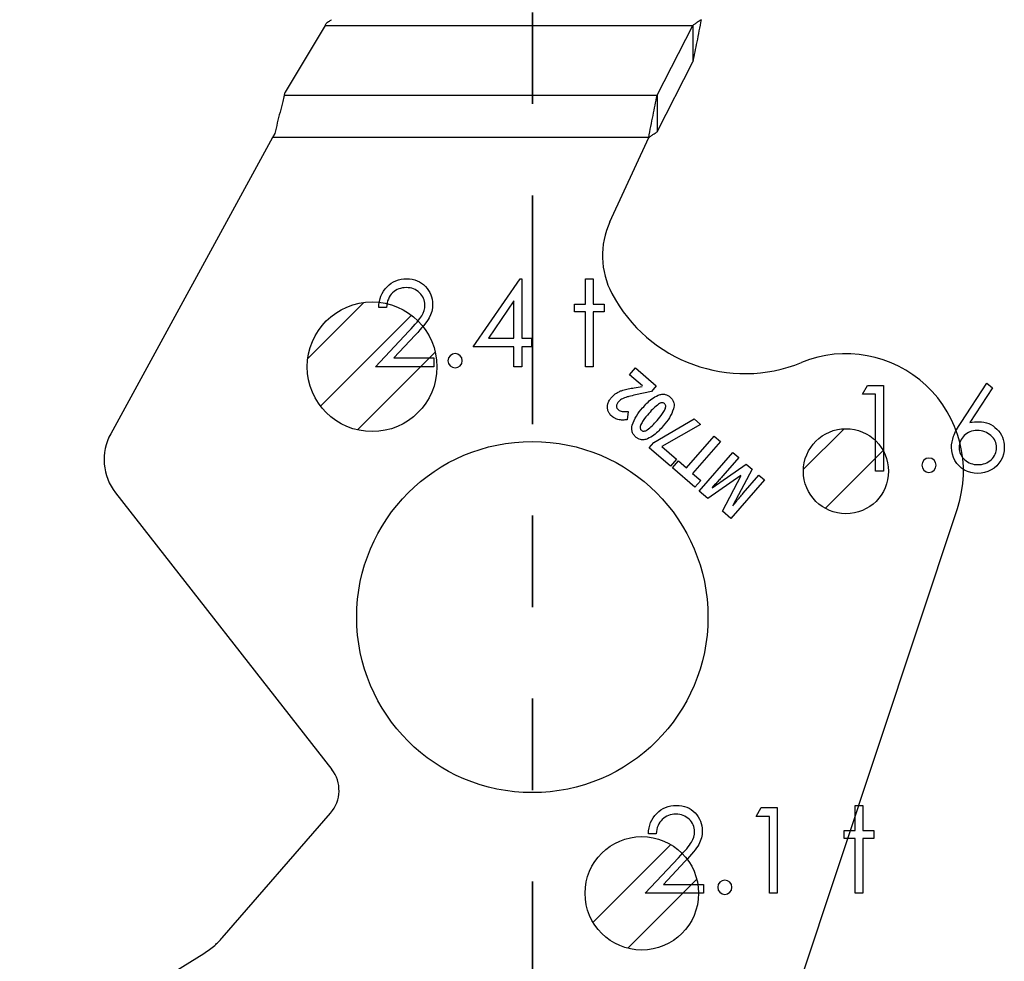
# Model space of a CAD drawing. Header units: inches. Extents: x 0.1 to 87.3, y 0.1 to 33.9.
# Tile 42 of 161: x 11.8 to 12.8, y 23.5 to 24.5. Entities that reach past the tile are written whole.
import ezdxf

# ---------------------------------------------------------------- set-up
doc = ezdxf.new("R2010")
doc.units = ezdxf.units.IN
doc.header["$MEASUREMENT"] = 0
doc.linetypes.add('PHANTOM', pattern=[0.5, 0.25, -0.05, 0.05, -0.05, 0.05, -0.05])
doc.layers.add('SECTION_VIEWS', color=7, linetype='PHANTOM', lineweight=35)

# ---------------------------------------------------------------- blocks, each defined once
blk = doc.blocks.new('SW_HATCH_2')
at = {"color": 0, "linetype": 'Continuous', "lineweight": 18}
for p, q in [((0, 0), (-0.0611, -0.0611)), ((0.0523, -0.014), (-0.0471, -0.1134)), ((0.0782, -0.0544), (-0.0068, -0.1393))]:
    blk.add_line(p, q, dxfattribs=at)
blk = doc.blocks.new('SW_HATCH_3')
at = {"color": 0, "linetype": 'Continuous', "lineweight": 18}
for p, q in [((0, 0), (-0.0443, -0.0443)), ((0.0427, -0.0236), (-0.0207, -0.087))]:
    blk.add_line(p, q, dxfattribs=at)
blk = doc.blocks.new('SW_HATCH_5')
at = {"color": 0, "linetype": 'Continuous', "lineweight": 18}
for p, q in [((0, 0), (-0.085, -0.085)), ((0.0284, -0.0379), (-0.0471, -0.1134))]:
    blk.add_line(p, q, dxfattribs=at)

msp = doc.modelspace()

# ---------------------------------------------------------------- linework, layer by layer
at = {"color": 7, "linetype": 'Continuous', "lineweight": 25}
for p, q in [((12.099465, 24.536415), (12.055783, 24.463582)), ((12.099465, 24.536415), (12.501135, 24.536415)), ((12.462309, 24.460026), (12.501135, 24.536415)), ((12.501135, 24.536415), (12.501135, 24.496483)), ((12.462309, 24.420094), (12.501135, 24.496483)), ((12.05483, 24.460026), (12.055783, 24.463582)), ((12.05483, 24.460026), (12.462309, 24.460026)), ((12.462309, 24.460026), (12.462309, 24.420094)), ((12.041878, 24.413855), (11.865017, 24.090133)), ((12.04438, 24.418433), (12.041878, 24.413855)), ((12.453074, 24.413855), (12.041878, 24.413855)), ((12.410632, 24.321719), (12.453074, 24.413855)), ((12.432231, 24.154504), (12.438775, 24.162039)), ((12.438775, 24.162039), (12.461366, 24.142421)), ((12.446308, 24.142279), (12.432231, 24.154504)), ((12.437357, 24.140357), (12.445961, 24.14188)), ((12.461366, 24.142421), (12.455954, 24.136189)), ((12.455954, 24.136189), (12.43851, 24.132496)), ((12.430697, 24.114431), (12.429398, 24.105436)), ((12.458605, 24.080483), (12.502676, 24.106546)), ((12.502676, 24.106546), (12.509837, 24.100327)), ((12.509837, 24.100327), (12.467513, 24.076101)), ((12.494257, 24.052678), (12.524544, 24.087555)), ((12.524544, 24.087555), (12.531394, 24.081606)), ((12.453722, 24.07486), (12.458605, 24.080483)), ((12.47691, 24.054723), (12.453722, 24.07486)), ((12.467513, 24.076101), (12.483454, 24.062258)), ((12.531394, 24.081606), (12.501106, 24.04673)), ((12.508354, 24.02731), (12.54514, 24.069669)), ((12.551532, 24.064118), (12.53412, 24.044068)), ((12.54514, 24.069669), (12.551532, 24.064118)), ((12.483454, 24.062258), (12.47691, 24.054723)), ((12.478979, 24.05282), (12.485478, 24.060302)), ((12.503381, 24.031629), (12.478979, 24.05282)), ((12.485478, 24.060302), (12.494257, 24.052678)), ((12.522591, 24.03106), (12.559727, 24.057001)), ((12.559727, 24.057001), (12.566007, 24.051547)), ((12.501106, 24.04673), (12.509879, 24.039112)), ((12.553928, 24.04455), (12.517683, 24.019208)), ((12.533577, 24.005405), (12.554061, 24.044435)), ((12.566007, 24.051547), (12.544938, 24.011562)), ((12.556456, 24.025281), (12.573566, 24.044983)), ((12.573566, 24.044983), (12.579693, 24.039662)), ((12.509879, 24.039112), (12.503381, 24.031629)), ((12.579693, 24.039662), (12.542907, 23.997303)), ((11.870324, 24.025438), (12.106663, 23.723242)), ((12.517683, 24.019208), (12.508354, 24.02731)), ((12.542907, 23.997303), (12.533577, 24.005405)), ((12.617645, 23.488597), (12.79052, 24.008551)), ((11.986864, 23.539013), (12.105438, 23.675552)), ((11.765568, 23.397865), (11.966845, 23.522049))]:
    msp.add_line(p, q, dxfattribs=at)
at = {"color": 7, "linetype": 'Continuous', "flags": 128}
for points in [[(12.166407, 24.228182), (12.157981, 24.228182), (12.157981, 24.228182), (12.158207, 24.231525), (12.158695, 24.234717), (12.159427, 24.237741), (12.160442, 24.240633), (12.1617, 24.243356), (12.163221, 24.245948), (12.165005, 24.24837), (12.167052, 24.250643), (12.169287, 24.252709), (12.171672, 24.254493), (12.17417, 24.255995), (12.17678, 24.257235), (12.179541, 24.258192), (12.182414, 24.258887), (12.185419, 24.2593), (12.188555, 24.259432), (12.188555, 24.259432), (12.191635, 24.2593), (12.194584, 24.258906), (12.197363, 24.258268), (12.200011, 24.257366), (12.20249, 24.256183), (12.204819, 24.254756), (12.207016, 24.253084), (12.209044, 24.251131), (12.210885, 24.249009), (12.212462, 24.246793), (12.213814, 24.244483), (12.214922, 24.242098), (12.215768, 24.2396), (12.216387, 24.237009), (12.216744, 24.234342), (12.216876, 24.231562), (12.216876, 24.231562), (12.216631, 24.227656), (12.215899, 24.223881), (12.214697, 24.220238), (12.212988, 24.216707), (12.211899, 24.214904), (12.210584, 24.212932), (12.209044, 24.21081), (12.207279, 24.208557), (12.205269, 24.206115), (12.203053, 24.203542), (12.200593, 24.200819), (12.197908, 24.197927), (12.197908, 24.197927), (12.174451, 24.172893), (12.174451, 24.172893), (12.218077, 24.172893), (12.218077, 24.172893), (12.218077, 24.163278), (12.218077, 24.163278), (12.154376, 24.163278), (12.154376, 24.163278), (12.190734, 24.202078), (12.190734, 24.202078), (12.193382, 24.204857), (12.195786, 24.207449), (12.197945, 24.209853), (12.199861, 24.212069), (12.201532, 24.214116), (12.202978, 24.215956), (12.204161, 24.217627), (12.205119, 24.219111), (12.206584, 24.221928), (12.207636, 24.22482), (12.208256, 24.227769), (12.208462, 24.230811), (12.208462, 24.230811), (12.208368, 24.232727), (12.208087, 24.234567), (12.207636, 24.236332), (12.206997, 24.238041), (12.206152, 24.239694), (12.205138, 24.241253), (12.203955, 24.242755), (12.202565, 24.244201), (12.201044, 24.245516), (12.199448, 24.246661), (12.197776, 24.247619), (12.196011, 24.248408), (12.194152, 24.249028), (12.192236, 24.24946), (12.190227, 24.249723), (12.188123, 24.249816), (12.188123, 24.249816), (12.185926, 24.249723), (12.183823, 24.24946), (12.181813, 24.249009), (12.179898, 24.248389), (12.178076, 24.2476), (12.176348, 24.246624), (12.174714, 24.24546), (12.173174, 24.244126), (12.171766, 24.242643), (12.170526, 24.241009), (12.169437, 24.239225), (12.168498, 24.237309), (12.167728, 24.235243), (12.167127, 24.233027), (12.166676, 24.23068), (12.166395, 24.228182)], [(12.312528, 24.259432), (12.314231, 24.259432), (12.314231, 24.259432), (12.314231, 24.194528), (12.314231, 24.194528), (12.325049, 24.194528), (12.325049, 24.194528), (12.325049, 24.184913), (12.325049, 24.184913), (12.314231, 24.184913), (12.314231, 24.184913), (12.314231, 24.163278), (12.314231, 24.163278), (12.305818, 24.163278), (12.305818, 24.163278), (12.305818, 24.184913), (12.305818, 24.184913), (12.261347, 24.184913), (12.261347, 24.184913), (12.312522, 24.259432)], [(12.383955, 24.259432), (12.392356, 24.259432), (12.392356, 24.259432), (12.392356, 24.231788), (12.392356, 24.231788), (12.404376, 24.231788), (12.404376, 24.231788), (12.404376, 24.223374), (12.404376, 24.223374), (12.392356, 24.223374), (12.392356, 24.223374), (12.392356, 24.163278), (12.392356, 24.163278), (12.383943, 24.163278), (12.383943, 24.163278), (12.383943, 24.223374), (12.383943, 24.223374), (12.371924, 24.223374), (12.371924, 24.223374), (12.371924, 24.231788), (12.371924, 24.231788), (12.383943, 24.231788), (12.383943, 24.231788), (12.383943, 24.259432)], [(12.305826, 24.194528), (12.305818, 24.235243), (12.305818, 24.235243), (12.277873, 24.194528), (12.277873, 24.194528), (12.305818, 24.194528)], [(12.692205, 24.142841), (12.709537, 24.142841), (12.709537, 24.142841), (12.709537, 24.049091), (12.709537, 24.049091), (12.701124, 24.049091), (12.701124, 24.049091), (12.701124, 24.133225), (12.701124, 24.133225), (12.686701, 24.133225), (12.686701, 24.133225), (12.692203, 24.142841)], [(12.822528, 24.145244), (12.828997, 24.140155), (12.828997, 24.140155), (12.804226, 24.102276), (12.804226, 24.102276), (12.809184, 24.102952), (12.813935, 24.103177), (12.813935, 24.103177), (12.81679, 24.103046), (12.819532, 24.10267), (12.822161, 24.10205), (12.824678, 24.101168), (12.827081, 24.100041), (12.829391, 24.09867), (12.83157, 24.097036), (12.833654, 24.095158), (12.835551, 24.093092), (12.837204, 24.090914), (12.838594, 24.088623), (12.83972, 24.086219), (12.840603, 24.083683), (12.841242, 24.081035), (12.841617, 24.078275), (12.841749, 24.075401), (12.841749, 24.075401), (12.841523, 24.071476), (12.84081, 24.067739), (12.839645, 24.064208), (12.837993, 24.060847), (12.835927, 24.057767), (12.833448, 24.055025), (12.830593, 24.052602), (12.827326, 24.050518), (12.823814, 24.048846), (12.820152, 24.047644), (12.816377, 24.046931), (12.812452, 24.046687), (12.812452, 24.046687), (12.808677, 24.046912), (12.805034, 24.047607), (12.801522, 24.048771), (12.79816, 24.050386), (12.795043, 24.052433), (12.792282, 24.054856), (12.789859, 24.057654), (12.787812, 24.060828), (12.786178, 24.064265), (12.784995, 24.067795), (12.7843, 24.071458), (12.784056, 24.075232), (12.784056, 24.075232), (12.784207, 24.078124), (12.784638, 24.081111), (12.785352, 24.084153), (12.786347, 24.08727), (12.786986, 24.088885), (12.787718, 24.090594), (12.788582, 24.09236), (12.78954, 24.094219), (12.790629, 24.096172), (12.791812, 24.098182), (12.793127, 24.100285), (12.794536, 24.102463), (12.794536, 24.102463), (12.822518, 24.145244)], [(12.812179, 24.093562), (12.810029, 24.093468), (12.808001, 24.093224), (12.806067, 24.092792), (12.804226, 24.09221), (12.802498, 24.09144), (12.800883, 24.090501), (12.799362, 24.089393), (12.797935, 24.088115), (12.796658, 24.086726), (12.79555, 24.085242), (12.794611, 24.083702), (12.793841, 24.082087), (12.79324, 24.080397), (12.792808, 24.078632), (12.792564, 24.07681), (12.79247, 24.074894), (12.79247, 24.074894), (12.792564, 24.072998), (12.792845, 24.071195), (12.793315, 24.069429), (12.793972, 24.067758), (12.794798, 24.066143), (12.795831, 24.064622), (12.797033, 24.063138), (12.798442, 24.061748), (12.799982, 24.060471), (12.801597, 24.059363), (12.803287, 24.058424), (12.805052, 24.057673), (12.806893, 24.057072), (12.808827, 24.05664), (12.810818, 24.056396), (12.812902, 24.056302), (12.812902, 24.056302), (12.814987, 24.056396), (12.816978, 24.05664), (12.818912, 24.057072), (12.820753, 24.057673), (12.822518, 24.058424), (12.824208, 24.059363), (12.825804, 24.060471), (12.827344, 24.061748), (12.828753, 24.063138), (12.829974, 24.064622), (12.830988, 24.066143), (12.831833, 24.067758), (12.83249, 24.069429), (12.83296, 24.071195), (12.833241, 24.072998), (12.833335, 24.074894), (12.833335, 24.074894), (12.833241, 24.07681), (12.832941, 24.078632), (12.832471, 24.080397), (12.831795, 24.082087), (12.830913, 24.083702), (12.829842, 24.085242), (12.828584, 24.086726), (12.827138, 24.088115), (12.825541, 24.089393), (12.82387, 24.090501), (12.822123, 24.09144), (12.820302, 24.09221), (12.818386, 24.092792), (12.816396, 24.093224), (12.81433, 24.093468), (12.81217, 24.093562)], [(12.461155, 23.652662), (12.452737, 23.652662), (12.452737, 23.652662), (12.452962, 23.656005), (12.453451, 23.659198), (12.454183, 23.662221), (12.455197, 23.665114), (12.456455, 23.667837), (12.457977, 23.670428), (12.459761, 23.672851), (12.461808, 23.675123), (12.464042, 23.677189), (12.466428, 23.678973), (12.468925, 23.680476), (12.471536, 23.681715), (12.474296, 23.682673), (12.47717, 23.683368), (12.480175, 23.683781), (12.483311, 23.683912), (12.483311, 23.683912), (12.486391, 23.683781), (12.489339, 23.683387), (12.492119, 23.682748), (12.494767, 23.681847), (12.497246, 23.680663), (12.499574, 23.679236), (12.501772, 23.677565), (12.5038, 23.675612), (12.50564, 23.67349), (12.507218, 23.671273), (12.50857, 23.668964), (12.509678, 23.666578), (12.510523, 23.664081), (12.511143, 23.661489), (12.5115, 23.658822), (12.511631, 23.656043), (12.511631, 23.656043), (12.511387, 23.652137), (12.510655, 23.648362), (12.509453, 23.644718), (12.507744, 23.641188), (12.506654, 23.639385), (12.50534, 23.637413), (12.5038, 23.635291), (12.502035, 23.633037), (12.500025, 23.630596), (12.497809, 23.628023), (12.495349, 23.6253), (12.492663, 23.622408), (12.492663, 23.622408), (12.469207, 23.597374), (12.469207, 23.597374), (12.512833, 23.597374), (12.512833, 23.597374), (12.512833, 23.587759), (12.512833, 23.587759), (12.449131, 23.587759), (12.449131, 23.587759), (12.485489, 23.626558), (12.485489, 23.626558), (12.488137, 23.629338), (12.490541, 23.631929), (12.492701, 23.634333), (12.494616, 23.636549), (12.496288, 23.638596), (12.497734, 23.640437), (12.498917, 23.642108), (12.499875, 23.643592), (12.50134, 23.646409), (12.502391, 23.649301), (12.503011, 23.652249), (12.503218, 23.655292), (12.503218, 23.655292), (12.503124, 23.657207), (12.502842, 23.659048), (12.502391, 23.660813), (12.501753, 23.662522), (12.500908, 23.664175), (12.499894, 23.665733), (12.49871, 23.667236), (12.497321, 23.668682), (12.4958, 23.669996), (12.494203, 23.671142), (12.492532, 23.6721), (12.490766, 23.672889), (12.488907, 23.673508), (12.486992, 23.67394), (12.484982, 23.674203), (12.482879, 23.674297), (12.482879, 23.674297), (12.480682, 23.674203), (12.478578, 23.67394), (12.476569, 23.67349), (12.474653, 23.67287), (12.472832, 23.672081), (12.471104, 23.671104), (12.46947, 23.66994), (12.46793, 23.668607), (12.466521, 23.667123), (12.465282, 23.665489), (12.464193, 23.663705), (12.463254, 23.66179), (12.462484, 23.659724), (12.461883, 23.657508), (12.461432, 23.65516), (12.46115, 23.652662)], [(12.576032, 23.681509), (12.593362, 23.681509), (12.593362, 23.681509), (12.593362, 23.587759), (12.593362, 23.587759), (12.584948, 23.587759), (12.584948, 23.587759), (12.584948, 23.671893), (12.584948, 23.671893), (12.570525, 23.671893), (12.570525, 23.671893), (12.576028, 23.681509)], [(12.678702, 23.683912), (12.687112, 23.683912), (12.687112, 23.683912), (12.687112, 23.656268), (12.687112, 23.656268), (12.699131, 23.656268), (12.699131, 23.656268), (12.699131, 23.647855), (12.699131, 23.647855), (12.687112, 23.647855), (12.687112, 23.647855), (12.687112, 23.587759), (12.687112, 23.587759), (12.678698, 23.587759), (12.678698, 23.587759), (12.678698, 23.647855), (12.678698, 23.647855), (12.666679, 23.647855), (12.666679, 23.647855), (12.666679, 23.656268), (12.666679, 23.656268), (12.678698, 23.656268), (12.678698, 23.656268), (12.678698, 23.683912)]]:
    msp.add_lwpolyline(points, dxfattribs=at)
at = {"color": 7, "linetype": 'Continuous', "lineweight": 25}
for centre, radius in [((12.15077, 24.163278), 0.070866), ((12.15077, 24.163278), 0.070866), ((12.668672, 24.049091), 0.046506), ((12.668672, 24.049091), 0.046506), ((12.325886, 23.889725), 0.191929), ((12.445525, 23.587759), 0.062008), ((12.445525, 23.587759), 0.062008)]:
    msp.add_circle(centre, radius, dxfattribs=at)
for centre, radius, start, end in [((12.490989, 24.284702), 0.088473, 155.26684, 207.882045), ((12.558056, 24.320186), 0.164349, 207.882045, 292.189315), ((12.668635, 24.049076), 0.128445, 341.609021, 112.189315), ((11.916842, 24.061819), 0.059055, 151.350586, 218.027907), ((12.077124, 23.70014), 0.0375, 319.028, 38.028)]:
    msp.add_arc(centre, radius, start, end, dxfattribs=at)
at = {"color": 7, "linetype": 'Continuous'}
for centre, start, end in [((12.241519, 24.169889), 90.03021, 89.96979), ((12.759419, 24.055701), 90.01841, 89.98159), ((12.536278, 23.594369), 90.051625, 89.948375)]:
    msp.add_arc(centre, 0.007813, start, end, dxfattribs=at)
at = {"color": 7, "linetype": 'Continuous', "lineweight": 25}
msp.add_ellipse((12.09961, 24.542655), major_axis=(0.007599, 0.014703), ratio=0.17572799, start_param=4.36662987, end_param=4.57088991, dxfattribs=at)
for points, knots in [([(12.101096, 24.539259), (12.101817, 24.539716), (12.103572, 24.540827), (12.105379, 24.541962), (12.106462, 24.542632), (12.106498, 24.542655)], [0, 0, 0, 0, 0.402596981, 0.980085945, 1, 1, 1, 1]), ([(12.51037, 24.542655), (12.50936, 24.541951), (12.507319, 24.540528), (12.504241, 24.538418), (12.502173, 24.537084), (12.501135, 24.536415)], [0, 0, 0, 0, 0.32817332, 0.66290846, 1, 1, 1, 1]), ([(12.51037, 24.542655), (12.509582, 24.538592), (12.508007, 24.530468), (12.504932, 24.514736), (12.502639, 24.503713), (12.501135, 24.496483)], [0, 0, 0, 0, 0.255975, 0.51194999, 1, 1, 1, 1]), ([(12.05483, 24.460026), (12.054237, 24.457793), (12.052657, 24.451841), (12.050094, 24.441766), (12.047202, 24.430079), (12.045302, 24.422239), (12.04438, 24.418433)], [0, 0, 0, 0, 0.170035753, 0.453157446, 0.73451498, 1, 1, 1, 1]), ([(12.453074, 24.413855), (12.453862, 24.417917), (12.455437, 24.426041), (12.458512, 24.441773), (12.460805, 24.452796), (12.462309, 24.460026)], [0, 0, 0, 0, 0.25597499, 0.51194999, 1, 1, 1, 1]), ([(12.453074, 24.413855), (12.454084, 24.414559), (12.456125, 24.415981), (12.459203, 24.418092), (12.461271, 24.419425), (12.462309, 24.420094)], [0, 0, 0, 0, 0.32817332, 0.66290846, 1, 1, 1, 1]), ([(12.424877, 24.137718), (12.426831, 24.138231), (12.430948, 24.13931), (12.43515, 24.139996), (12.437357, 24.140357)], [0, 0, 0, 0, 0.47451114, 1, 1, 1, 1]), ([(12.408434, 24.122682), (12.408923, 24.124079), (12.409829, 24.126663), (12.411544, 24.128791), (12.412332, 24.129769)], [0, 0, 0, 0, 0.54055502, 1, 1, 1, 1]), ([(12.412332, 24.129769), (12.413292, 24.130797), (12.414972, 24.132598), (12.417009, 24.133976), (12.417884, 24.134568)], [0, 0, 0, 0, 0.57074644, 1, 1, 1, 1]), ([(12.417884, 24.134568), (12.419092, 24.13525), (12.421328, 24.136513), (12.423759, 24.137339), (12.424877, 24.137718)], [0, 0, 0, 0, 0.54008047, 1, 1, 1, 1]), ([(12.427975, 24.129875), (12.427032, 24.129541), (12.425441, 24.128976), (12.423977, 24.128139), (12.42338, 24.127798)], [0, 0, 0, 0, 0.5924868, 1, 1, 1, 1]), ([(12.43851, 24.132496), (12.436117, 24.131977), (12.432578, 24.131211), (12.429101, 24.130202), (12.427975, 24.129875)], [0, 0, 0, 0, 0.676201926, 1, 1, 1, 1]), ([(12.446394, 24.11827), (12.449546, 24.121836), (12.454503, 24.127447), (12.461051, 24.130991), (12.463437, 24.132283)], [0, 0, 0, 0, 0.63564497, 1, 1, 1, 1]), ([(12.463437, 24.132283), (12.464762, 24.132712), (12.46729, 24.133532), (12.470996, 24.133292), (12.474138, 24.13212), (12.475768, 24.130856), (12.476612, 24.130202)], [0, 0, 0, 0, 0.294605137, 0.562480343, 0.773434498, 1, 1, 1, 1]), ([(12.476612, 24.130202), (12.477536, 24.129269), (12.47934, 24.127448), (12.480626, 24.124023), (12.480891, 24.120607), (12.480478, 24.118483), (12.480261, 24.117367)], [0, 0, 0, 0, 0.27724286, 0.54085666, 0.75871017, 1, 1, 1, 1]), ([(12.40851, 24.115496), (12.408225, 24.116817), (12.407708, 24.119214), (12.408209, 24.121607), (12.408434, 24.122682)], [0, 0, 0, 0, 0.55076873, 1, 1, 1, 1]), ([(12.420028, 24.124916), (12.41932, 24.124049), (12.418171, 24.122643), (12.417906, 24.120867), (12.417804, 24.120185)], [0, 0, 0, 0, 0.61629744, 1, 1, 1, 1]), ([(12.417804, 24.120185), (12.417827, 24.119792), (12.417872, 24.119015), (12.418404, 24.117666), (12.419128, 24.116925), (12.419583, 24.11646)], [0, 0, 0, 0, 0.27649586, 0.54660284, 1, 1, 1, 1]), ([(12.42338, 24.127798), (12.4227, 24.127329), (12.421478, 24.126487), (12.420473, 24.125398), (12.420028, 24.124916)], [0, 0, 0, 0, 0.55720746, 1, 1, 1, 1]), ([(12.435123, 24.099504), (12.436456, 24.102889), (12.439168, 24.10977), (12.44396, 24.115406), (12.446394, 24.11827)], [0, 0, 0, 0, 0.491888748, 1, 1, 1, 1]), ([(12.463926, 24.122559), (12.462096, 24.121132), (12.458187, 24.118086), (12.454934, 24.114345), (12.453204, 24.112356)], [0, 0, 0, 0, 0.4682096, 1, 1, 1, 1]), ([(12.470348, 24.122989), (12.469878, 24.123308), (12.468923, 24.123958), (12.467178, 24.123963), (12.4655, 24.12346), (12.464481, 24.122876), (12.463926, 24.122559)], [0, 0, 0, 0, 0.24192939, 0.49179115, 0.72308184, 1, 1, 1, 1]), ([(12.480261, 24.117367), (12.478931, 24.114003), (12.476217, 24.107138), (12.471428, 24.101517), (12.468986, 24.098651)], [0, 0, 0, 0, 0.49012506, 1, 1, 1, 1]), ([(12.470873, 24.116602), (12.471162, 24.11733), (12.471683, 24.118645), (12.471777, 24.120531), (12.471289, 24.122017), (12.470664, 24.122662), (12.470348, 24.122989)], [0, 0, 0, 0, 0.3392516, 0.61291127, 0.80449394, 1, 1, 1, 1]), ([(12.4126, 24.109398), (12.41158, 24.110407), (12.409798, 24.112171), (12.408896, 24.1145), (12.40851, 24.115496)], [0, 0, 0, 0, 0.57211002, 1, 1, 1, 1]), ([(12.417279, 24.106387), (12.416377, 24.106836), (12.414706, 24.107667), (12.413264, 24.108852), (12.4126, 24.109398)], [0, 0, 0, 0, 0.539267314, 1, 1, 1, 1]), ([(12.419583, 24.11646), (12.420346, 24.115912), (12.42175, 24.114905), (12.42344, 24.114574), (12.424211, 24.114423)], [0, 0, 0, 0, 0.54412722, 1, 1, 1, 1]), ([(12.424211, 24.114423), (12.425341, 24.114319), (12.427503, 24.114119), (12.429665, 24.11433), (12.430697, 24.114431)], [0, 0, 0, 0, 0.52242521, 1, 1, 1, 1]), ([(12.453204, 24.112356), (12.451064, 24.109895), (12.447784, 24.106123), (12.445389, 24.101749), (12.444558, 24.100229)], [0, 0, 0, 0, 0.65259628, 1, 1, 1, 1]), ([(12.462202, 24.104542), (12.464341, 24.107), (12.467611, 24.110759), (12.470034, 24.1151), (12.470873, 24.116602)], [0, 0, 0, 0, 0.65394626, 1, 1, 1, 1]), ([(12.422172, 24.10511), (12.421234, 24.105247), (12.419553, 24.105491), (12.417975, 24.106113), (12.417279, 24.106387)], [0, 0, 0, 0, 0.55848609, 1, 1, 1, 1]), ([(12.429398, 24.105436), (12.427873, 24.105251), (12.425469, 24.104959), (12.423054, 24.10507), (12.422172, 24.10511)], [0, 0, 0, 0, 0.63493448, 1, 1, 1, 1]), ([(12.438747, 24.0866), (12.437822, 24.087535), (12.436017, 24.089362), (12.434738, 24.092804), (12.434484, 24.09624), (12.434902, 24.098379), (12.435123, 24.099504)], [0, 0, 0, 0, 0.2761883, 0.53952927, 0.75779867, 1, 1, 1, 1]), ([(12.444558, 24.100229), (12.444272, 24.099491), (12.443759, 24.098163), (12.443652, 24.096276), (12.444115, 24.094796), (12.444727, 24.094159), (12.445034, 24.09384)], [0, 0, 0, 0, 0.3436522, 0.61893072, 0.8088306, 1, 1, 1, 1]), ([(12.45144, 24.094252), (12.45327, 24.095689), (12.45719, 24.098767), (12.460459, 24.102533), (12.462202, 24.104542)], [0, 0, 0, 0, 0.46668526, 1, 1, 1, 1]), ([(12.468986, 24.098651), (12.465813, 24.095053), (12.460835, 24.089408), (12.454264, 24.085825), (12.45188, 24.084525)], [0, 0, 0, 0, 0.6372683, 1, 1, 1, 1]), ([(12.45188, 24.084525), (12.450559, 24.084096), (12.448039, 24.083278), (12.444344, 24.083519), (12.441212, 24.084688), (12.439588, 24.085948), (12.438747, 24.0866)], [0, 0, 0, 0, 0.294662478, 0.562534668, 0.773479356, 1, 1, 1, 1]), ([(12.445034, 24.09384), (12.445506, 24.093517), (12.446463, 24.092864), (12.44821, 24.09285), (12.449881, 24.09335), (12.450891, 24.093934), (12.45144, 24.094252)], [0, 0, 0, 0, 0.2440077, 0.49445737, 0.72495134, 1, 1, 1, 1]), ([(12.53412, 24.044068), (12.533618, 24.043496), (12.532667, 24.042411), (12.531704, 24.041337), (12.531249, 24.040829)], [0, 0, 0, 0, 0.52750281, 1, 1, 1, 1]), ([(12.531249, 24.040829), (12.530053, 24.039526), (12.527109, 24.036319), (12.524149, 24.033128), (12.522392, 24.031233)], [0, 0, 0, 0, 0.406425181, 1, 1, 1, 1]), ([(12.545137, 24.011389), (12.547676, 24.014582), (12.551394, 24.019258), (12.555237, 24.023831), (12.556456, 24.025281)], [0, 0, 0, 0, 0.68292384, 1, 1, 1, 1]), ([(11.966845, 23.522049), (11.970949, 23.524822), (11.978247, 23.529753), (11.984241, 23.536194), (11.986864, 23.539013)], [0, 0, 0, 0, 0.562345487, 1, 1, 1, 1])]:
    msp.add_open_spline(points, degree=3, knots=knots, dxfattribs=at)
at = {"layer": 'SECTION_VIEWS'}
msp.add_line((12.325886, 29.600656), (12.325886, 19.469849), dxfattribs=at)

# ---------------------------------------------------------------- block references
at = {"color": 5, "linetype": 'Continuous', "lineweight": 18}
for name, p in [('SW_HATCH_2', (12.141628, 24.233552)), ('SW_HATCH_3', (12.666536, 24.095547)), ('SW_HATCH_5', (12.477213, 23.641059))]:
    msp.add_blockref(name, p, dxfattribs=at)

doc.saveas('drawing.dxf')
